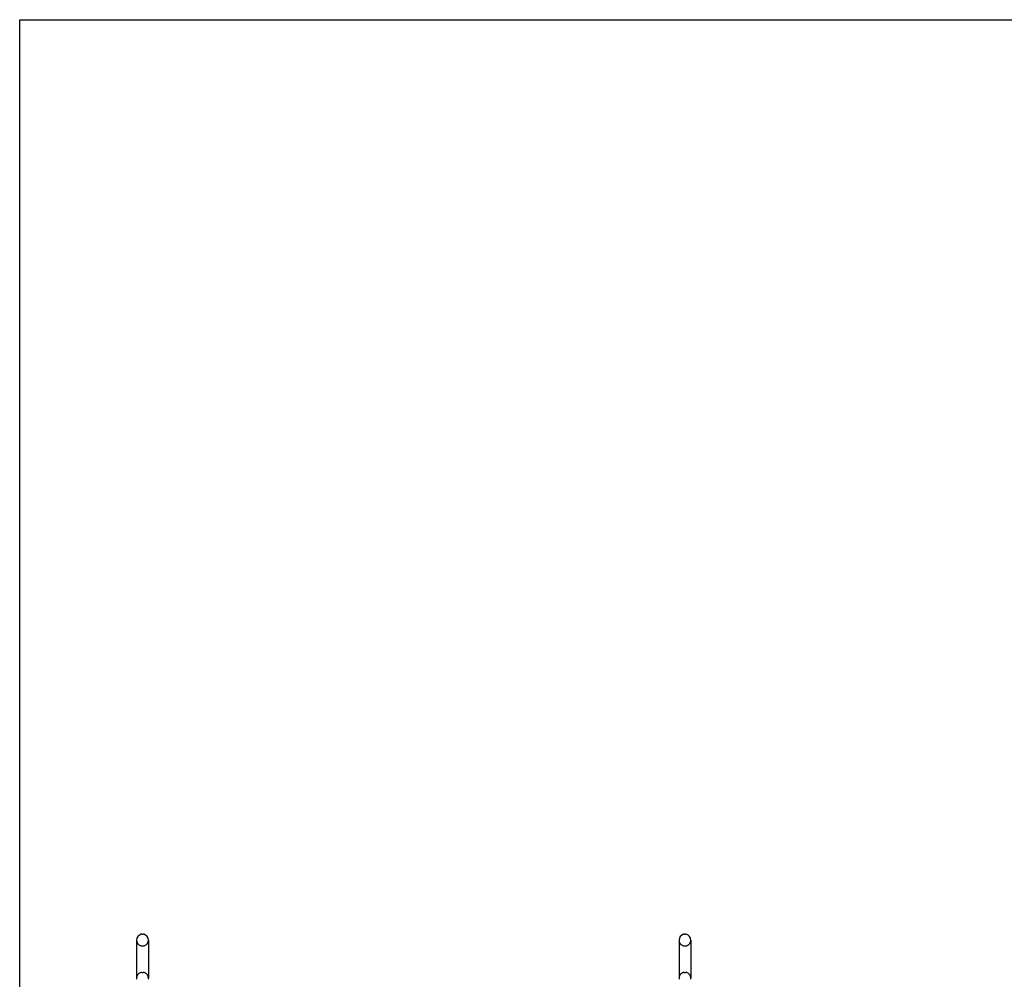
# Model space of a CAD drawing. Header units: inches. Extents: x 0 to 277, y 0 to 179.
# Tile 28 of 94: x 0 to 56, y 125 to 179. Entities that reach past the tile are written whole.
import ezdxf

# ---------------------------------------------------------------- set-up
doc = ezdxf.new("R2010")
doc.units = ezdxf.units.IN
doc.header["$LTSCALE"] = 15.20914
doc.header["$MEASUREMENT"] = 0
doc.linetypes.add('HIDDEN', pattern=[0.2, 0.1, -0.1])
doc.layers.get('0').update_dxf_attribs({"linetype": 'CONTINUOUS'})
doc.layers.add('DEFAULT_2', color=8, linetype='HIDDEN')

msp = doc.modelspace()

# ---------------------------------------------------------------- linework, layer by layer
at = {"color": 7, "linetype": 'Continuous'}
for p, q in [((0, 0), (0, 178.931)), ((0, 178.931), (276.53, 178.931)), ((6.627, 126.749), (6.627, 124.589)), ((6.923, 127.079), (6.999, 127.079)), ((7.295, 126.749), (7.295, 124.589)), ((37.377, 126.749), (37.377, 124.589)), ((37.673, 127.079), (37.749, 127.079)), ((38.045, 126.749), (38.045, 124.589))]:
    msp.add_line(p, q, dxfattribs=at)
for centre, radius, start, end in [((6.961, 126.749), 0.334, 102.4284, 180), ((6.923, 126.922), 0.157, 90, 102.4284), ((6.999, 126.922), 0.157, 77.5716, 90), ((6.961, 126.749), 0.334, 0, 77.5716), ((37.711, 126.749), 0.334, 102.4284, 180), ((37.673, 126.922), 0.157, 90, 102.4284), ((37.749, 126.922), 0.157, 77.5716, 90), ((37.711, 126.749), 0.334, 0, 77.5716), ((6.961, 124.589), 0.334, 180, 191.0697), ((6.961, 124.589), 0.334, 348.9303, 360), ((37.711, 124.589), 0.334, 180, 191.0697), ((37.711, 124.589), 0.334, 348.9303, 360)]:
    msp.add_arc(centre, radius, start, end, dxfattribs=at)
at = {"layer": 'DEFAULT_2', "color": 8, "linetype": 'HIDDEN'}
for p, q in [((6.923, 126.419), (6.999, 126.419)), ((37.673, 126.419), (37.749, 126.419)), ((6.923, 124.919), (6.999, 124.919)), ((37.673, 124.919), (37.749, 124.919))]:
    msp.add_line(p, q, dxfattribs=at)
for centre, radius, start, end in [((6.961, 126.749), 0.334, 180, 257.5716), ((6.961, 126.749), 0.334, 282.4284, 360), ((37.711, 126.749), 0.334, 180, 257.5716), ((37.711, 126.749), 0.334, 282.4284, 360), ((6.923, 126.576), 0.157, 257.5716, 270), ((6.999, 126.576), 0.157, 270, 282.4284), ((37.673, 126.576), 0.157, 257.5716, 270), ((37.749, 126.576), 0.157, 270, 282.4284), ((6.961, 124.589), 0.334, 102.4284, 180), ((6.923, 124.762), 0.157, 90, 102.4284), ((6.999, 124.762), 0.157, 77.5716, 90), ((6.961, 124.589), 0.334, 0, 77.5716), ((37.711, 124.589), 0.334, 102.4284, 180), ((37.673, 124.762), 0.157, 90, 102.4284), ((37.749, 124.762), 0.157, 77.5716, 90), ((37.711, 124.589), 0.334, 0, 77.5716)]:
    msp.add_arc(centre, radius, start, end, dxfattribs=at)

doc.saveas('drawing.dxf')
